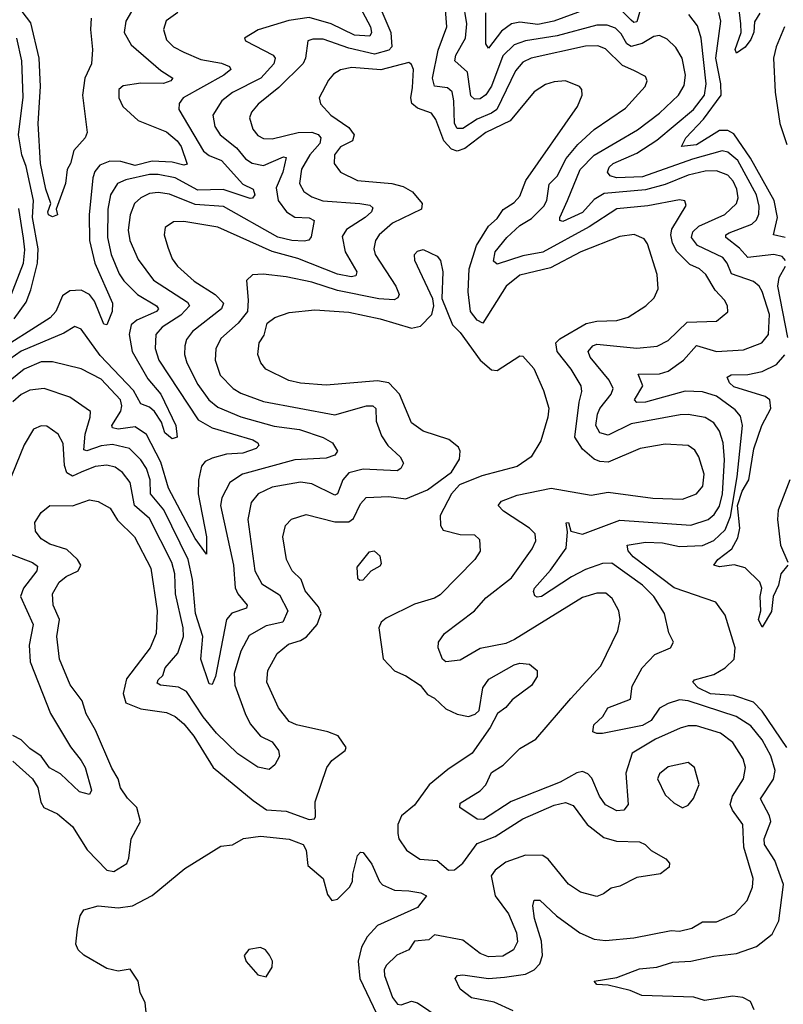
# Model space of a CAD drawing. Extents: x 1954683 to 2060285, y 904798 to 1016299.
# Tile 209 of 256: x 1964650 to 1967329, y 983414 to 986870. Entities that reach past the tile are written whole.
import ezdxf

# ---------------------------------------------------------------- set-up
doc = ezdxf.new("R2010")
doc.units = 0

msp = doc.modelspace()

# ---------------------------------------------------------------- linework, layer by layer
at = {"layer": '0CON10XD'}
for points in [[(1965879.8, 986995), (1965952, 986825), (1965956, 986774), (1965945, 986762.8), (1965895, 986749.2), (1965805, 986769.4), (1965715, 986801.2), (1965678.1, 986801.9), (1965660.6, 986795), (1965653, 986735), (1965644.3, 986715.7), (1965558.5, 986631.5), (1965486.4, 986573.6), (1965462.7, 986545), (1965456.4, 986525), (1965467.7, 986485), (1965485, 986463.8), (1965505, 986452.8), (1965535, 986451.4), (1965626.5, 986473.5), (1965675, 986474.4), (1965696.4, 986466.4), (1965706.3, 986455), (1965702.4, 986435), (1965667.2, 986395), (1965638.5, 986345), (1965631.8, 986295), (1965646.6, 986266.6), (1965675, 986248), (1965713.7, 986233.7), (1965843.3, 986225), (1965878.2, 986218.2), (1965888.8, 986208.8), (1965884.5, 986195), (1965862.3, 986175), (1965796.3, 986133.7), (1965781.3, 986108.7), (1965791.9, 986055), (1965832.8, 985985), (1965829.2, 985970.8), (1965813.2, 985966.8), (1965765, 985976.1), (1965625, 986031.9), (1965535, 986056.5), (1965345, 986141.8), (1965225, 986161.6), (1965189.7, 986160.3), (1965160, 986140), (1965156.9, 986115), (1965168.9, 986071.1), (1965185, 986030), (1965203.8, 986005), (1965261.6, 985951.6), (1965335.4, 985905.4), (1965365.3, 985875), (1965357.3, 985855), (1965255.9, 985775), (1965235, 985746.7), (1965228.8, 985725), (1965228.4, 985695), (1965236.3, 985665), (1965275, 985589.6), (1965313.2, 985535), (1965345, 985510.2), (1965425, 985476.3), (1965543, 985443), (1965631.5, 985431.5), (1965715, 985402.9), (1965747.1, 985385), (1965764.5, 985355), (1965755, 985341.5), (1965725, 985330.9), (1965615, 985324.8), (1965431.9, 985275), (1965387.5, 985245), (1965359, 985191)], [(1965835, 986930.3), (1965880.4, 986845), (1965883.8, 986825), (1965878.1, 986811.9), (1965825, 986815.8), (1965742.5, 986855), (1965665, 986877.1), (1965593.5, 986866.6), (1965486.4, 986833.6), (1965438.8, 986805), (1965442, 986795), (1965539.1, 986745), (1965546.2, 986735), (1965541.4, 986715), (1965495.9, 986665), (1965395.9, 986614.1), (1965358.4, 986585), (1965326.9, 986535), (1965334.3, 986495), (1965352.9, 986465), (1965410.2, 986420.2), (1965441.9, 986381.9), (1965465, 986365.7), (1965505, 986358.3), (1965575, 986388.1), (1965585, 986386.5), (1965573.2, 986335), (1965549.5, 986279.5), (1965556.1, 986235), (1965585.9, 986195), (1965615, 986176.1), (1965665, 986174.7), (1965683.1, 986165), (1965672.4, 986107.6), (1965663.6, 986096.4), (1965648.1, 986091.9), (1965605, 986094.3), (1965555, 986106.6), (1965365, 986213.8), (1965265, 986220.7), (1965175, 986257.2), (1965135, 986262.8), (1965105, 986259.1), (1965074.5, 986245), (1965052, 986225), (1965037.1, 986185), (1965030.7, 986130.7), (1965036.5, 986095), (1965065, 986028.2), (1965118.8, 985955), (1965238.5, 985878.5), (1965245.9, 985865), (1965215, 985832.8), (1965149.4, 985790.6), (1965127.6, 985765), (1965124.7, 985715.3), (1965138.1, 985675), (1965275.4, 985465.4), (1965325, 985437.4), (1965467.8, 985395), (1965485.5, 985385), (1965488.5, 985375), (1965479.2, 985365), (1965432.2, 985347.8), (1965375, 985344.4), (1965325, 985331.3), (1965301, 985319), (1965287.2, 985302.8), (1965276.7, 985253.3), (1965275.6, 985205), (1965304.8, 985055), (1965305, 984993.3), (1965265, 985048.5), (1965171.9, 985225), (1965145, 985317.3), (1965095, 985414.1), (1965055, 985441.2), (1964995, 985432.9), (1964975, 985437.5), (1964972.4, 985445), (1965005, 985495.5), (1965008.5, 985515), (1965003.3, 985535), (1964935, 985608.6), (1964865, 985644.1), (1964765, 985669.3), (1964725, 985669.4), (1964665, 985642.7), (1964572.1, 985567.9)], [(1967341.5, 984315), (1967255, 984442.7), (1967225, 984474), (1967155, 984497.6), (1967074.1, 984504.1), (1967030.7, 984525), (1967011.8, 984545), (1967017.2, 984552.8), (1967085, 984571.8), (1967125, 984595.4), (1967156.1, 984625), (1967159.6, 984665), (1967125, 984779.4), (1967091.9, 984825), (1966946.1, 984876.1), (1966802.6, 984985), (1966784.8, 985005), (1966781.4, 985025), (1966845, 985035.5), (1966905, 985033.4), (1966965, 985021), (1967045, 985024.5), (1967085, 985041.6), (1967125, 985079.8), (1967143.4, 985126.6), (1967167.1, 985265), (1967185.5, 985445), (1967178.7, 985478.7), (1967160.5, 985500.5), (1967095, 985547.8), (1967045, 985564), (1966985, 985566.3), (1966845, 985527.2), (1966815, 985526.5), (1966807.3, 985535), (1966836.5, 985585), (1966820, 985625), (1966895, 985626.6), (1966925, 985635.7), (1966979.2, 985675), (1967025, 985726.2), (1967095, 985705.6), (1967189.3, 985710.7), (1967253.3, 985735), (1967276.7, 985765), (1967281.2, 985835), (1967255, 985915.6), (1967243.9, 985935), (1967225, 985950.9), (1967147.6, 985977.6), (1967132.6, 986015), (1967116.8, 986035), (1967027.7, 986077.7), (1967006.8, 986105), (1967011.8, 986125), (1967032.2, 986145), (1967123.6, 986186.4), (1967165.2, 986224.8), (1967170.2, 986245), (1967165.5, 986275), (1967153, 986303), (1967135, 986324.3), (1967095, 986339.8), (1967055, 986338.5), (1966995, 986324), (1966915, 986290.9), (1966845, 986272.2), (1966700.1, 986259.9), (1966665, 986238.4), (1966625, 986193), (1966555, 986161.5), (1966544.6, 986164.6), (1966544.7, 986175), (1966572.4, 986235), (1966616.3, 986343.7), (1966665, 986394.3), (1966817.2, 986482.8), (1966895, 986541.4), (1966961.8, 986605), (1966980.7, 986639.3), (1966986.2, 986675), (1966973.7, 986735), (1966951.7, 986771.7), (1966921, 986801), (1966895, 986813.8), (1966875, 986810.8), (1966833.5, 986786.5), (1966795, 986775.6), (1966779.6, 986785), (1966760.4, 986820.4), (1966739.8, 986839.8), (1966710.7, 986850.7), (1966675, 986850.5), (1966535, 986812.5), (1966425, 986795.2), (1966385, 986782), (1966345, 986742.5), (1966305, 986636.2), (1966285, 986606.4), (1966265, 986592.3), (1966245, 986590.8), (1966233, 986603), (1966230.7, 986619.3), (1966221.5, 986685), (1966176.9, 986725), (1966180.4, 986745), (1966214.4, 986805), (1966218.6, 986855), (1966206.3, 986935)], [(1966835, 986931.5), (1966815, 986861.8), (1966805, 986860.2), (1966795, 986868.1), (1966751.8, 986911.8)], [(1965041.9, 986898.1), (1965021.6, 986865), (1965015.9, 986825), (1965041, 986781), (1965145, 986691), (1965186.9, 986665), (1965180, 986655), (1965154.4, 986645.6), (1965075, 986646.7), (1965012.5, 986637.5), (1964997.3, 986625), (1964997.5, 986595), (1965011.5, 986565), (1965065, 986516.3), (1965165, 986475.7), (1965201.9, 986445), (1965215.7, 986425), (1965237.4, 986362.6), (1965225, 986359.6), (1965185, 986370), (1965115, 986373.6), (1965055, 986358.4), (1965005, 986371.6), (1964966.3, 986373.7), (1964930.8, 986359.2), (1964913.5, 986336.5), (1964906, 986315), (1964892.9, 986185), (1964894.8, 986095), (1964913.3, 986015), (1964975.3, 985875), (1964974.2, 985845), (1964955, 985798.6), (1964945, 985800.6), (1964911.8, 985881.8), (1964895.1, 985905.1), (1964865, 985920.4), (1964825, 985918.1), (1964799.5, 985900.5), (1964776.5, 985845), (1964756.8, 985823.2), (1964552.7, 985695)], [(1965204.5, 986895.5), (1965163.8, 986866.2), (1965154.1, 986835), (1965165, 986798.6), (1965189.5, 986775), (1965225, 986755.3), (1965285, 986730.4), (1965357.3, 986717.3), (1965385.6, 986705), (1965390.9, 986695), (1965366.2, 986675), (1965222.9, 986595), (1965208.8, 986575), (1965208.2, 986555), (1965295, 986408.6), (1965315, 986392.9), (1965357.8, 986375), (1965432.1, 986292.1), (1965468.5, 986275), (1965474.6, 986255), (1965466.8, 986243.2), (1965457.8, 986242.2), (1965363.6, 986273.6), (1965275, 986271.9), (1965195, 986314.8), (1965135, 986326.8), (1965105, 986326.3), (1965022.2, 986307.8), (1964993.3, 986295), (1964968.1, 986255), (1964958.5, 986205), (1964957.3, 986105), (1964970.7, 986045), (1964998.3, 985978.3), (1965015, 985953.6), (1965062.9, 985905), (1965129.6, 985865), (1965136.5, 985855), (1965130, 985845), (1965060.4, 985815), (1965041, 985799), (1965033.8, 985765), (1965044.1, 985705), (1965098.8, 985608.8), (1965144.8, 985555), (1965197.5, 985445), (1965201.9, 985405), (1965185, 985398.6), (1965159.2, 985419.2), (1965146.8, 985456.8), (1965122.9, 985495), (1965105, 985510.3), (1965075, 985521.5), (1965048.6, 985568.6), (1964931.4, 985691.4), (1964865, 985783.5), (1964843.2, 985793.2), (1964805, 985769.5), (1964655, 985706.7), (1964595, 985663.8)], [(1964900.9, 986875), (1964898.2, 986835), (1964905.6, 986765), (1964901.9, 986715), (1964878.5, 986665), (1964870, 986605), (1964886.1, 986473.9), (1964878.8, 986455), (1964839.1, 986410.9), (1964828.1, 986365), (1964816.5, 986343.5), (1964810, 986295), (1964777.5, 986205), (1964782.5, 986185), (1964765, 986177.5), (1964751.2, 986185), (1964748.8, 986195), (1964758.6, 986225), (1964740.9, 986275), (1964722.6, 986365), (1964714.1, 986505.9), (1964723.1, 986635), (1964717.7, 986735), (1964688.2, 986858.2), (1964658.4, 986898.4)], [(1967226.3, 983395), (1967214, 983424), (1967187.5, 983437.5), (1967152.4, 983442.4), (1967052.7, 983427.3), (1967015, 983438.9), (1966832.5, 983445), (1966792.3, 983462.3), (1966715, 983481.5), (1966675, 983483.5), (1966665.8, 983495), (1966745, 983508.5), (1966825, 983538), (1966885, 983544.6), (1966941.7, 983561.7), (1967004.8, 983565.2), (1967085, 983583.2), (1967165, 983592.3), (1967235, 983617.2), (1967290.3, 983659.7), (1967313.6, 983706.4), (1967329.8, 983835), (1967299.2, 983919.2), (1967262.7, 983975), (1967262.1, 983995), (1967284.8, 984055), (1967280.3, 984075), (1967248.6, 984135), (1967295, 984204.5), (1967300.6, 984235), (1967285, 984286.4), (1967255, 984342), (1967215, 984391.4), (1967163.8, 984423.8), (1966995, 984478.7), (1966965, 984482.9), (1966925, 984470.2), (1966895, 984452.8), (1966865, 984409.6), (1966835, 984392.5), (1966694.4, 984364.4), (1966674.2, 984364.2), (1966660.8, 984370.8), (1966664.2, 984395), (1966695.4, 984424.6), (1966713.3, 984455), (1966793.3, 984485), (1966798.9, 984531.1), (1966834.1, 984595), (1966878.5, 984641.5), (1966933.8, 984665), (1966944.2, 984685), (1966927.8, 984717.8), (1966912.1, 984785), (1966874.7, 984845), (1966835.3, 984885), (1966727.3, 984962.7), (1966695, 984960.8), (1966635, 984940), (1966585.6, 984914.4), (1966480.8, 984845), (1966465, 984842.7), (1966457.6, 984847.6), (1966452.3, 984862.3), (1966456.4, 984875), (1966511.9, 984938.1), (1966567, 985015), (1966571.7, 985071.7), (1966566.7, 985103.3), (1966575.6, 985105), (1966583.8, 985075), (1966624.6, 985064.6), (1966755, 985112.6), (1967005, 985095.2), (1967065.4, 985115), (1967086.6, 985133.4), (1967105, 985162.5), (1967115.3, 985205), (1967123, 985325), (1967118.3, 985385), (1967105.7, 985425), (1967085, 985454.7), (1967055, 985473.2), (1966995, 985484.3), (1966967.4, 985482.6), (1966795, 985451), (1966715, 985412), (1966685, 985419.5), (1966671.7, 985445), (1966677, 985485), (1966685.2, 985505), (1966725.2, 985555), (1966732.5, 985575), (1966718.6, 985605), (1966651.4, 985685), (1966644.7, 985705), (1966660.7, 985725), (1966675, 985730.6), (1966815, 985716.8), (1966886.6, 985723.4), (1966925, 985743.6), (1966991.9, 985808.1), (1967095, 985811.5), (1967135, 985844.2), (1967133.6, 985865), (1967122.9, 985885), (1967089.9, 985919.9), (1967057.3, 985975), (1967035, 985994.7), (1967001, 986011), (1966955.6, 986055.6), (1966940.2, 986085), (1966934.5, 986115), (1966937.5, 986135), (1966987.8, 986217.8), (1966983.4, 986233.4), (1966965, 986237.6), (1966853.2, 986216.8), (1966745, 986205.9), (1966647.8, 986142.2), (1966485, 986053.2), (1966415, 986041.3), (1966325, 986011.3), (1966311.6, 986021.6), (1966318.4, 986055), (1966358.4, 986105), (1966405, 986146.8), (1966445, 986171.7), (1966488.7, 986215), (1966499, 986235), (1966507, 986293), (1966535, 986320.3), (1966567.2, 986382.8), (1966608, 986432), (1966665, 986483.8), (1966775, 986559.7), (1966844.5, 986635), (1966851.2, 986655), (1966845, 986670.8), (1966805, 986691.5), (1966765, 986709.4), (1966705, 986766.9), (1966677.7, 986777.7), (1966635, 986776.5), (1966444.4, 986735), (1966415, 986720.5), (1966389.4, 986690.6), (1966323.6, 986555), (1966305, 986541.1), (1966255, 986520.9), (1966205, 986487.9), (1966185, 986487.6), (1966175.8, 986505.8), (1966173.5, 986585), (1966166.7, 986616.7), (1966150.6, 986630.6), (1966105, 986636.8), (1966098.7, 986665), (1966117.7, 986762.3), (1966148.1, 986845), (1966143.8, 986905)], [(1966641.7, 986908.3), (1966524.1, 986864.1), (1966467.5, 986852.5), (1966405, 986861), (1966374.9, 986855.1), (1966340.6, 986829.4), (1966295, 986769.5), (1966285.3, 986785.3), (1966285.7, 986894.3)], [(1967335.5, 986105.5), (1967294.5, 986115), (1967309.1, 986175), (1967297.2, 986235), (1967213.6, 986383.6), (1967155, 986468.9), (1967135, 986481), (1967105, 986481.2), (1967025, 986430.7), (1966971.9, 986425), (1966987.1, 986455), (1967049.1, 986520.9), (1967110.7, 986605), (1967110.3, 986645), (1967092.9, 986735), (1967109.4, 986865), (1967103.1, 986895)], [(1967247, 986893), (1967228.3, 986861.7), (1967226.1, 986826.1), (1967215, 986800), (1967195, 986773.3), (1967165, 986752.5), (1967160, 986765), (1967181.2, 986825), (1967180, 986855), (1967173.5, 986915)], [(1967336.8, 986025), (1967325, 986038.2), (1967295.8, 986045.8), (1967205, 986035.6), (1967175, 986068.3), (1967126.9, 986105), (1967127.9, 986115), (1967138.6, 986121.4), (1967218.5, 986151.5), (1967235, 986167.5), (1967243.1, 986186.9), (1967244.1, 986215), (1967235.1, 986255), (1967169.8, 986375), (1967135, 986404.4), (1967115, 986409.1), (1967010.1, 986380.1), (1966835, 986318.4), (1966744.2, 986314.2), (1966721.3, 986321.3), (1966712, 986335), (1966717.7, 986352.3), (1966731.6, 986365), (1966815, 986401.3), (1966885, 986447.2), (1967013.6, 986555), (1967052.2, 986605), (1967058.8, 986645), (1967041.3, 986805), (1967027.9, 986847.9), (1966997.6, 986887.6)], [(1967333.1, 986845), (1967304.1, 986775), (1967295.2, 986735), (1967300, 986615), (1967316.4, 986505), (1967341.1, 986431.1)], [(1964630.6, 985819.4), (1964671.9, 985878.1), (1964689, 985921), (1964712.3, 986015), (1964714, 986065), (1964694.1, 986175), (1964698, 986235), (1964671.9, 986355), (1964656.7, 986395), (1964645.5, 986465), (1964661.8, 986598.2), (1964656.7, 986725), (1964640, 986805)], [(1966381.3, 983391.3), (1966315, 983421.1), (1966235, 983436.2), (1966195, 983467.1), (1966178.1, 983505), (1966185.5, 983514.5), (1966205, 983516.9), (1966295, 983504.4), (1966351.3, 983508.7), (1966425, 983520.2), (1966454.8, 983535.2), (1966475, 983556.5), (1966483.9, 983585), (1966480.4, 983635), (1966456, 983715), (1966450.2, 983759.8), (1966455, 983780), (1966475, 983780), (1966533.8, 983725), (1966615.2, 983665.2), (1966665, 983642.6), (1966705, 983638.4), (1966805, 983646.8), (1966935, 983673.1), (1966965, 983671.2), (1967008.3, 983681.7), (1967045, 983703.5), (1967095, 983703.1), (1967158.5, 983731.5), (1967201.7, 983778.3), (1967221.2, 983825), (1967223.8, 983855), (1967191.1, 983965), (1967187.5, 984045), (1967150.3, 984095), (1967142.6, 984115), (1967151.1, 984145), (1967189.2, 984205), (1967195.9, 984245), (1967188.1, 984275), (1967152.3, 984332.3), (1967108.9, 984365), (1967025, 984391.3), (1966995, 984391.4), (1966967, 984383), (1966880.4, 984345), (1966798.8, 984295), (1966777, 984225), (1966784.6, 984115.4), (1966770, 984095), (1966745, 984093.4), (1966705, 984114), (1966684.3, 984145), (1966657.3, 984207.3), (1966643, 984223), (1966625, 984230.5), (1966605, 984226.8), (1966546.3, 984193.7), (1966374.5, 984125.5), (1966277.2, 984062.8), (1966255, 984063.8), (1966194.2, 984105), (1966195, 984120), (1966265, 984163.6), (1966285.2, 984184.8), (1966305, 984227.7), (1966346.6, 984253.4), (1966405, 984311.5), (1966461.2, 984345), (1966583.3, 984486.7), (1966688.3, 984601.7), (1966748.5, 984725), (1966756.2, 984765), (1966751.8, 984795), (1966728.2, 984838.2), (1966706.5, 984856.5), (1966675, 984857.4), (1966625, 984841.6), (1966385.6, 984694.4), (1966355, 984679.8), (1966265, 984662.7), (1966195, 984622.2), (1966145, 984615.6), (1966133.6, 984625), (1966117.9, 984665), (1966119.1, 984685), (1966140, 984715), (1966245, 984794.7), (1966285, 984840), (1966375, 984911.2), (1966448, 985012), (1966461.2, 985041.2), (1966458.2, 985065), (1966438.5, 985085), (1966347.5, 985145), (1966328.5, 985165), (1966340.1, 985179.9), (1966395, 985201.1), (1966515, 985226), (1966655, 985200.8), (1966715, 985211.4), (1966870.9, 985190.9), (1966975, 985186.8), (1967025, 985205.5), (1967047.2, 985232.7), (1967051.1, 985275), (1967032.4, 985335), (1967018.8, 985358.8), (1966994.7, 985374.7), (1966915, 985379.5), (1966826.7, 985365), (1966715, 985316.2), (1966685, 985318.7), (1966665, 985327.7), (1966625, 985362.3), (1966597, 985405), (1966612.4, 985527.6), (1966622.4, 985565), (1966620.3, 985585), (1966585, 985643.2), (1966536, 985705), (1966530.7, 985735), (1966545, 985749.5), (1966636.8, 985803.2), (1966675, 985811.5), (1966745, 985813.5), (1966784.7, 985825.3), (1966847.1, 985865), (1966876, 985894), (1966889.6, 985925), (1966886.2, 985975), (1966852.7, 986082.7), (1966840.5, 986100.5), (1966806.2, 986116.2), (1966755, 986109.3), (1966618.1, 986055), (1966511.8, 985998.2), (1966405, 985972.6), (1966357, 985935), (1966275, 985804.6), (1966255, 985815.3), (1966231.5, 985845), (1966223.7, 985915), (1966226.8, 985995), (1966252.5, 986077.5), (1966295.2, 986144.8), (1966325, 986172.2), (1966346.2, 986203.8), (1966385, 986228), (1966405, 986250), (1966425.8, 986305), (1966606.9, 986565), (1966623.3, 986605), (1966621.9, 986625), (1966613.8, 986635), (1966565, 986654.6), (1966525, 986652.1), (1966495, 986641.8), (1966455, 986616.4), (1966370.7, 986515), (1966285, 986473.9), (1966211.9, 986418.1), (1966185, 986408), (1966165, 986415.2), (1966137.6, 986445), (1966109.4, 986519.4), (1966095, 986541.5), (1966045, 986558.9), (1966025.8, 986575), (1966022.1, 986595), (1966028, 986632), (1966031.8, 986695), (1966025, 986712.5), (1966015, 986720), (1965916.3, 986693.7), (1965815, 986701.6), (1965775, 986693.8), (1965751.1, 986678.9), (1965733, 986657), (1965700, 986595), (1965705, 986574), (1965740.9, 986535), (1965805, 986490.8), (1965823.3, 986465), (1965817.1, 986445), (1965775, 986423.5), (1965753.8, 986395), (1965752.8, 986365), (1965774.8, 986334.8), (1965835, 986305.8), (1965955, 986294.4), (1965994.8, 986284.8), (1966027.6, 986265), (1966061.8, 986225), (1966060, 986205), (1965957.5, 986155), (1965911.5, 986115), (1965898, 986095), (1965892.8, 986065), (1965897.5, 986045), (1965968.9, 985935), (1965980.8, 985905), (1965976.8, 985893.2), (1965963.5, 985886.5), (1965910.3, 985889.7), (1965765, 985919.7), (1965675, 985949), (1965585, 985967.4), (1965503.4, 985976.6), (1965466.3, 985973.7), (1965445.6, 985954.4), (1965451.7, 985885), (1965448.7, 985845), (1965416.3, 985805), (1965355, 985750.9), (1965338.4, 985715), (1965335.3, 985675), (1965352.6, 985622.6), (1965398.5, 985575), (1965425, 985558.6), (1965505, 985529.8), (1965755, 985482.9), (1965866.2, 985515), (1965889.2, 985515), (1965899.3, 985505), (1965901, 985461), (1965919, 985409), (1965941.1, 985375), (1965984.5, 985335)], [(1964612.9, 985885), (1964663.4, 986015), (1964667.8, 986062.2), (1964662.6, 986102.6), (1964647.1, 986207.1)], [(1964625, 984267.2), (1964695, 984205.8), (1964713.8, 984175), (1964723.7, 984123.7), (1964733.8, 984105), (1964782.5, 984082.5), (1964835, 984038.2), (1964886.2, 983956.2), (1964955, 983884.2), (1964980.4, 983879.6), (1965025, 983908.5), (1965032.8, 983927.2), (1965040.4, 983995), (1965073.5, 984055), (1965060.9, 984105), (1965027.9, 984137.9), (1965003.9, 984173.9), (1964995.7, 984205.7), (1964972.4, 984242.4), (1964915.7, 984375.7), (1964883.3, 984433.3), (1964868.7, 984478.7), (1964827.3, 984535), (1964789.2, 984625), (1964780.3, 984705), (1964789.4, 984765), (1964767.1, 984815), (1964765.3, 984855), (1964788.5, 984895), (1964812.9, 984915), (1964854.8, 984935.2), (1964864.1, 984955), (1964852, 984975), (1964815, 985010), (1964755, 985029.2), (1964725, 985047.1), (1964705.4, 985075), (1964702.9, 985105), (1964725, 985140), (1964755.4, 985164.6), (1964835, 985163.6), (1964895, 985184.5), (1964925, 985178.9), (1964966.7, 985155), (1964992.9, 985112.9), (1965052, 985055), (1965109.5, 984945), (1965132.1, 984795), (1965128.2, 984715), (1965107.2, 984665), (1965024.1, 984555.9), (1965013.1, 984505), (1965021.8, 984471.8), (1965075, 984451.3), (1965165, 984438.2), (1965195, 984423.5), (1965225, 984398.8), (1965260.3, 984355), (1965328.8, 984245), (1965468.9, 984128.9), (1965516.1, 984096.1), (1965585, 984092.4), (1965665, 984062.3), (1965684, 984065), (1965687.4, 984072.6), (1965686.8, 984125), (1965726.9, 984245), (1965745, 984269.6), (1965791.2, 984305), (1965794.6, 984315), (1965766.8, 984356.8), (1965730.4, 984370.4), (1965621.2, 984395), (1965595, 984407.1), (1965557.5, 984455), (1965516.7, 984545), (1965520.8, 984585), (1965553.2, 984645), (1965592.4, 984677.6), (1965635, 984690.5), (1965656.3, 984703.7), (1965693.4, 984746.6), (1965707, 984785), (1965698.4, 984808.4), (1965651.2, 984865), (1965637, 984905), (1965606, 984935), (1965585.3, 984975), (1965573.1, 985055), (1965582.1, 985095), (1965603.7, 985116.3), (1965655, 985133.3), (1965755, 985107), (1965805, 985107.4), (1965820.8, 985119.2), (1965845, 985170.5), (1965865, 985192.7), (1965945, 985196.5), (1966005, 985187.5), (1966080.9, 985219.1), (1966165, 985281.2), (1966193.1, 985326.9), (1966195.6, 985355), (1966189.2, 985369.2), (1966155.8, 985395.8), (1966065, 985426), (1966025, 985454.6), (1965982.4, 985555), (1965945, 985595.4), (1965905, 985602.7), (1965725, 985587.5), (1965635, 985593.6), (1965593.9, 985603.9), (1965513.7, 985643.7), (1965495.5, 985665), (1965485.6, 985695), (1965490, 985735), (1965507.3, 985762.7), (1965518, 985805), (1965545, 985824.6), (1965595, 985841.5), (1965685, 985851.5), (1965805, 985843.3), (1965915, 985819.4), (1966025, 985787), (1966055.5, 985794.5), (1966095.3, 985834.7), (1966102.5, 985865), (1966099.8, 985889.8), (1966035.6, 986025), (1966034.4, 986045), (1966045, 986057.5), (1966065, 986062.9), (1966115, 986039.4), (1966126.4, 986025), (1966134.5, 985985), (1966131.3, 985891.3), (1966168.7, 985798.7), (1966195, 985772.3), (1966265.3, 985675), (1966305, 985640.9), (1966325, 985638.5), (1966405, 985690), (1966415, 985688.8), (1966453.3, 985645), (1966488.1, 985568.1), (1966505.9, 985505.9), (1966502.9, 985475), (1966478.3, 985391.7), (1966444.4, 985335), (1966395, 985301.8), (1966271.2, 985268.8), (1966193.2, 985236.8), (1966164.5, 985205.5), (1966125, 985130), (1966126.5, 985095), (1966135, 985078.6), (1966195, 985063.3), (1966245, 985061.9), (1966262.9, 985045), (1966265.5, 985004.5), (1966247.1, 984975), (1966125, 984851.5), (1966105, 984839.6), (1966035, 984817.9), (1965935, 984769.3), (1965917.9, 984755), (1965909.7, 984735), (1965925, 984626.2), (1965964.4, 984584.4), (1966005, 984566.9), (1966055, 984534.4), (1966080.9, 984500.9), (1966105, 984488), (1966145, 984451.1), (1966185, 984431.8), (1966225, 984424.5), (1966248.2, 984431.8), (1966261.4, 984445), (1966274.6, 984525), (1966295.8, 984555), (1966385, 984605.4), (1966405, 984610.9), (1966438, 984608), (1966465.4, 984585.4), (1966465.5, 984565), (1966445, 984532.5), (1966377.3, 984482.7), (1966355, 984456.2), (1966325.7, 984434.3), (1966300, 984385), (1966236.8, 984295), (1966151.4, 984238.6), (1966086.1, 984183.9), (1966035, 984112.7), (1965989.3, 984075), (1965976.8, 984045), (1965976.6, 984013.4), (1965980.4, 983995), (1966006.7, 983955), (1966053.7, 983923.7), (1966115, 983918.1), (1966154.6, 983885), (1966175, 983886.1), (1966205, 983908.9), (1966255, 983978.4), (1966317.6, 984002.4), (1966415, 984064.8), (1966525, 984113.1), (1966565, 984122), (1966591.9, 984111.9), (1966640.9, 984045), (1966699, 983999), (1966743.8, 983986.2), (1966825, 983984.3), (1966844.5, 983974.5)], [(1967345.4, 985754.6), (1967309.9, 985935), (1967314.9, 985965.1), (1967336.7, 986005)], [(1967344.5, 984955.5), (1967320.4, 984925), (1967312.7, 984885), (1967293.3, 984845), (1967287.7, 984792.3), (1967255, 984737.5), (1967242.5, 984765), (1967250.5, 984795), (1967247.9, 984845), (1967253.9, 984875), (1967246.2, 984895), (1967195, 984945.6), (1967156.3, 984956.3), (1967105, 984949.2), (1967085.8, 984955), (1967099.1, 984975), (1967147.9, 985012.1), (1967169.2, 985050.8), (1967176.6, 985085), (1967168.6, 985165), (1967184.4, 985215), (1967207.8, 985255), (1967226, 985364), (1967254.3, 985445.7), (1967285.2, 985505), (1967281.8, 985535), (1967265, 985547), (1967155, 985581.6), (1967140.3, 985595), (1967132.5, 985615), (1967146.4, 985623.6), (1967205, 985624.8), (1967255.1, 985634.9), (1967305, 985659.3), (1967335, 985693.8)], [(1965359, 985191), (1965354.7, 985165), (1965399.3, 984955), (1965405.9, 984875.9), (1965415, 984854.6), (1965448.2, 984815), (1965445, 984804.6), (1965393.8, 984786.2), (1965375, 984764.5), (1965337.2, 984565), (1965325, 984535.8), (1965315, 984539.2), (1965285.3, 984625.3), (1965291.9, 984705), (1965266.4, 984785), (1965255.4, 984905), (1965241.3, 984975), (1965155, 985148.9), (1965108.3, 985205), (1965107.4, 985255), (1965094.5, 985295), (1965074.8, 985325), (1965035.1, 985365.1), (1964975, 985379), (1964935, 985373.9), (1964885, 985356.9), (1964875, 985360.5), (1964878.8, 985415), (1964897.3, 985475), (1964897.5, 985495), (1964825.6, 985545), (1964735, 985574.7), (1964685, 985569.1), (1964655, 985554.3), (1964625, 985528.6)], [(1965984.5, 985335), (1965996.6, 985313.4), (1965986.7, 985295), (1965973.6, 985286.4), (1965855, 985292.1), (1965805, 985278.8), (1965782.9, 985255), (1965765.3, 985205), (1965755, 985200.5), (1965675, 985241.1), (1965635, 985246.1), (1965535, 985228.9), (1965486.2, 985205), (1965461.8, 985175), (1965450.7, 985115), (1965475.2, 984935.2), (1965499.8, 984889.8), (1965560.7, 984850.7), (1965590.9, 984795), (1965573.1, 984755), (1965515, 984742.3), (1965455, 984708.5), (1965425, 984653.1), (1965401.7, 984575), (1965404.1, 984534.1), (1965440.5, 984435), (1965458.7, 984398.7), (1965494.8, 984354.8), (1965535, 984334.7), (1965558.2, 984305), (1965561.8, 984285), (1965545, 984254.3), (1965525, 984238.1), (1965485, 984246.8), (1965415, 984292.5), (1965339.8, 984365), (1965292.9, 984422.9), (1965235, 984511.9), (1965207.1, 984527.1), (1965143.7, 984533.7), (1965131.6, 984541.6), (1965135, 984552.9), (1965151.8, 984568.2), (1965159.7, 984595), (1965204.2, 984645.8), (1965224.4, 984705), (1965223, 984735), (1965195.9, 984855), (1965193.5, 984925), (1965183.4, 984965), (1965105, 985119.4), (1965052.4, 985165), (1965037, 985245), (1965009.9, 985279.9), (1964985, 985299.2), (1964955, 985306), (1964915, 985301), (1964865, 985281.5), (1964835, 985267.5), (1964815, 985278.8), (1964807.2, 985305), (1964802.6, 985382.6), (1964784.4, 985415), (1964745, 985443.6), (1964725, 985444.5), (1964697.6, 985432.4), (1964665, 985377.1), (1964606.9, 985233.1)], [(1967351.6, 985255), (1967311.2, 985148.8), (1967308.4, 985115), (1967318.9, 985025), (1967345, 984966.2)], [(1964615.2, 984995.2), (1964695.1, 984965.1), (1964711.7, 984951.7), (1964710, 984935), (1964662.4, 984875), (1964652.8, 984845), (1964696.5, 984746.5), (1964682.3, 984675), (1964685.9, 984615.9), (1964758.1, 984435), (1964828.1, 984318.1), (1964865, 984270), (1964878.9, 984245), (1964901.1, 984165), (1964895, 984150.4), (1964859.5, 984159.5), (1964793, 984223), (1964754.2, 984244.2), (1964724.8, 984285), (1964685, 984311.4), (1964655, 984341.7), (1964625, 984356.9)], [(1965843, 984903), (1965855, 984904), (1965882.5, 984935), (1965915, 984953.3), (1965918.8, 984961.2), (1965915, 984986.7), (1965895, 985003.8), (1965875, 985001.2), (1965832.3, 984947.7), (1965835, 984910), (1965843, 984903)], [(1966975, 984103.8), (1966995, 984113.3), (1967013.6, 984136.4), (1967033.3, 984185), (1967017.1, 984245), (1966995, 984263.1), (1966925, 984247.8), (1966895, 984222.9), (1966887.3, 984205), (1966915, 984148.6), (1966945, 984120.8), (1966975, 984103.8)], [(1965094.3, 983375), (1965089.7, 983419.7), (1965072.5, 983455), (1965065.6, 983495.6), (1965037.4, 983537.4), (1964995, 983530.4), (1964955, 983540), (1964875, 983586.7), (1964854.3, 983605), (1964847.1, 983625), (1964852.2, 983677.8), (1964861.5, 983725), (1964875, 983745.6), (1964925, 983760), (1964995, 983752.2), (1965045, 983760), (1965115, 983795.6), (1965229.3, 983890.7), (1965355, 983969.4), (1965396.4, 983973.6), (1965434.7, 983995.3), (1965495, 984003.9), (1965595, 983994.1), (1965644.5, 983975), (1965655.2, 983955), (1965661.2, 983901.2), (1965714.1, 983855), (1965729.2, 983799.2), (1965745, 983778.6), (1965765, 983783.3), (1965806.9, 983825), (1965817.3, 983845), (1965818.9, 983871.1), (1965835, 983936.7), (1965845, 983947.5), (1965855, 983946.7), (1965885, 983905.8), (1965911.8, 983845), (1965923.1, 983833.1), (1965964.7, 983814.7), (1966015, 983812.7), (1966057.5, 983805), (1966077.5, 983795), (1966045, 983753.8), (1965905, 983690.8), (1965869, 983651), (1965849.5, 983615), (1965837.2, 983565), (1965842.9, 983505), (1965901.4, 983381.4)], [(1966844.5, 983974.5), (1966865, 983953.8), (1966916.7, 983925), (1966929.5, 983909.5), (1966928.8, 983895), (1966897.6, 983872.4), (1966815, 983858.8), (1966755, 983828.8), (1966725, 983822), (1966698.3, 983801.7), (1966675, 983792.9), (1966617.6, 983807.6), (1966575, 983835.5), (1966503.5, 983923.5), (1966485, 983936.4), (1966425, 983937.2), (1966355, 983913.2), (1966317.6, 983885), (1966304.3, 983864.3), (1966317.8, 983795), (1966365, 983731.8), (1966393.3, 983665), (1966396.4, 983633.6), (1966382.7, 983605), (1966345, 983583.1), (1966295, 983580.6), (1966265, 983592.2), (1966205, 983638.7), (1966105, 983658.2), (1966085, 983640.4), (1966035, 983635.5), (1966015, 983604.6), (1965973.1, 983586.9), (1965935, 983550.5), (1965928.4, 983535), (1965929.8, 983515), (1965957.8, 983437.8), (1965975, 983414.7), (1965987.8, 983412.2), (1966025, 983424.6), (1966045, 983419.6), (1966125.6, 983365.6)], [(1965515, 983510), (1965536.1, 983543.9), (1965536.2, 983565), (1965526.1, 983586.1), (1965512.5, 983605), (1965495, 983613.8), (1965454, 983606), (1965436.7, 983585), (1965444.2, 983564.2), (1965485, 983517.5), (1965515, 983510)]]:
    msp.add_lwpolyline(points, dxfattribs=at)

doc.saveas('drawing.dxf')
